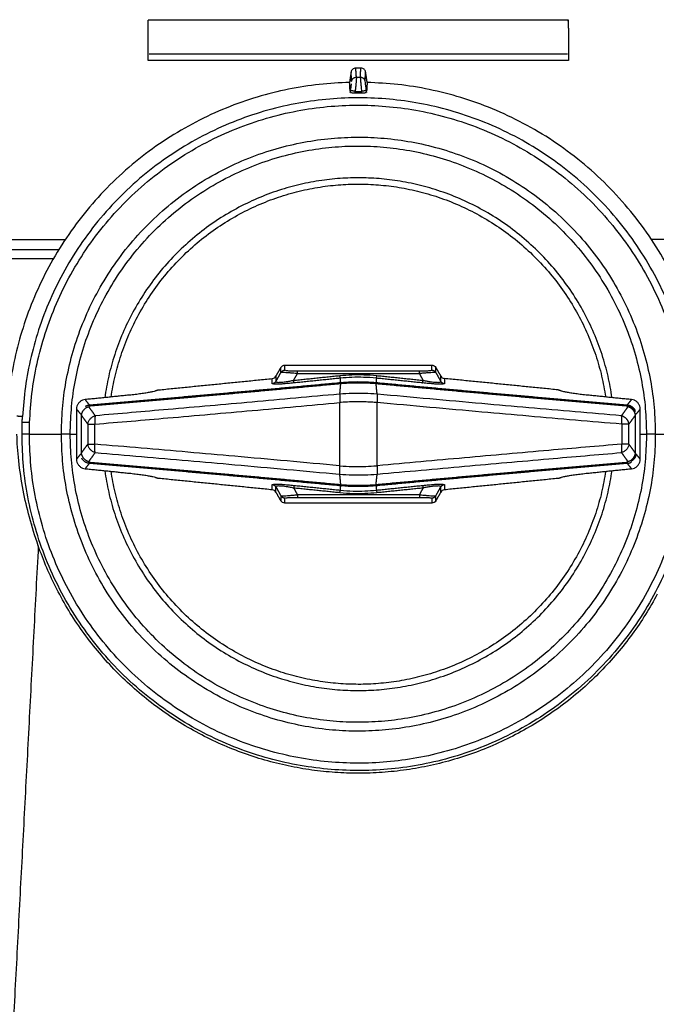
# Model space of a CAD drawing. Header units: millimetres. Extents: x 9946 to 11276, y -3292 to -1962.
# Tile 22 of 170: x 10199 to 10266, y -2199 to -2096. Entities that reach past the tile are written whole.
import ezdxf

# ---------------------------------------------------------------- set-up
doc = ezdxf.new("R2010")
doc.units = ezdxf.units.MM
doc.layers.add('ROXX NEO lite', color=7, linetype='Continuous', true_color=0x000000)

msp = doc.modelspace()

# ---------------------------------------------------------------- linework, layer by layer
at = {"layer": 'ROXX NEO lite', "color": 18, "lineweight": -3, "true_color": 0x000000}
for points, degree in [([(10212.11, -2095.83), (10234.19, -2095.83), (10256.27, -2095.83)], 2), ([(10212.11, -2100.12), (10212.11, -2097.99), (10212.11, -2095.87)], 2), ([(10256.2, -2095.9), (10256.24, -2095.86), (10256.27, -2095.83)], 2), ([(10256.27, -2095.83), (10256.28, -2097.97), (10256.28, -2100.12)], 2), ([(10256.2, -2099.44), (10234.19, -2099.44), (10212.19, -2099.44)], 2), ([(10256.28, -2100.12), (10234.19, -2100.12), (10212.11, -2100.12)], 2), ([(10233.43, -2101.33), (10233.35, -2101.88), (10233.27, -2102.42)], 2), ([(10233.92, -2100.91), (10233.78, -2100.91), (10233.58, -2101.01), (10233.45, -2101.19), (10233.43, -2101.33)], 3), ([(10233.49, -2102.3), (10233.46, -2101.82), (10233.43, -2101.33)], 2), ([(10233.99, -2101.87), (10233.96, -2101.39), (10233.92, -2100.91)], 2), ([(10234.46, -2100.91), (10234.19, -2100.91), (10233.92, -2100.91)], 2), ([(10234.4, -2101.87), (10234.43, -2101.39), (10234.46, -2100.91)], 2), ([(10234.96, -2101.33), (10234.94, -2101.19), (10234.81, -2101.01), (10234.61, -2100.91), (10234.46, -2100.91)], 3), ([(10234.89, -2102.3), (10234.93, -2101.82), (10234.96, -2101.33)], 2), ([(10235.12, -2102.42), (10235.04, -2101.88), (10234.96, -2101.33)], 2), ([(10233.99, -2101.87), (10233.99, -2101.89), (10233.99, -2101.99), (10233.97, -2102.19), (10233.94, -2102.57), (10233.91, -2102.91), (10233.88, -2103.21), (10233.86, -2103.36)], 3), ([(10233.99, -2101.87), (10234.19, -2101.87), (10234.4, -2101.87)], 2), ([(10234.4, -2101.87), (10234.4, -2101.89), (10234.4, -2101.99), (10234.43, -2102.34), (10234.47, -2102.81), (10234.51, -2103.18), (10234.53, -2103.36)], 3), ([(10233.34, -2103.49), (10233.35, -2103.39), (10233.37, -2103.29)], 2), ([(10233.84, -2103.54), (10233.77, -2103.54), (10233.64, -2103.54), (10233.48, -2103.53), (10233.4, -2103.51), (10233.38, -2103.51)], 3), ([(10233.84, -2103.54), (10233.85, -2103.45), (10233.86, -2103.36)], 2), ([(10233.86, -2103.36), (10234.19, -2103.36), (10234.53, -2103.36)], 2), ([(10234.53, -2103.36), (10234.54, -2103.45), (10234.55, -2103.54)], 2), ([(10235.01, -2103.51), (10234.99, -2103.51), (10234.91, -2103.53), (10234.75, -2103.54), (10234.62, -2103.54), (10234.55, -2103.54)], 3), ([(10235.02, -2103.29), (10235.03, -2103.39), (10235.05, -2103.49)], 2), ([(10170.99, -2118.95), (10187.18, -2118.95), (10203.37, -2118.95)], 2), ([(10297.39, -2118.95), (10281.22, -2118.95), (10265.05, -2118.95)], 2), ([(10202.75, -2120.01), (10186.87, -2120.01), (10170.99, -2120.01)], 2), ([(10170.99, -2120.95), (10186.56, -2120.95), (10202.13, -2120.95)], 2), ([(10225.53, -2133.31), (10225.79, -2132.86), (10226.05, -2132.4)], 2), ([(10226.05, -2132.4), (10226.1, -2132.32), (10226.22, -2132.2), (10226.39, -2132.15), (10226.48, -2132.15)], 3), ([(10226.05, -2132.92), (10226.05, -2132.66), (10226.05, -2132.4)], 2), ([(10226.48, -2132.67), (10226.48, -2132.41), (10226.48, -2132.15)], 2), ([(10226.48, -2132.15), (10234.19, -2132.15), (10241.91, -2132.15)], 2), ([(10241.91, -2132.67), (10241.91, -2132.41), (10241.91, -2132.15)], 2), ([(10241.91, -2132.15), (10242, -2132.15), (10242.17, -2132.2), (10242.29, -2132.32), (10242.34, -2132.4)], 3), ([(10242.34, -2132.92), (10242.34, -2132.66), (10242.34, -2132.4)], 2), ([(10242.34, -2132.4), (10242.6, -2132.86), (10242.86, -2133.31)], 2), ([(10213.19, -2134.75), (10219.17, -2134.15), (10225.14, -2133.56)], 2), ([(10225.14, -2133.56), (10225.31, -2133.54), (10225.44, -2133.46), (10225.53, -2133.31)], 3), ([(10225.14, -2134.11), (10225.14, -2133.83), (10225.14, -2133.56)], 2), ([(10225.53, -2133.86), (10225.79, -2133.39), (10226.05, -2132.92)], 2), ([(10225.53, -2133.31), (10225.53, -2133.59), (10225.53, -2133.86)], 2), ([(10227.78, -2133.04), (10227.61, -2133.02), (10227.3, -2132.99), (10226.92, -2132.96), (10226.55, -2132.94), (10226.28, -2132.92), (10226.17, -2132.91), (10226.13, -2132.91)], 3), ([(10227.39, -2133.75), (10227.59, -2133.39), (10227.78, -2133.04)], 2), ([(10227.39, -2133.75), (10229.82, -2133.49), (10232.25, -2133.24)], 2), ([(10232.3, -2133.52), (10229.87, -2133.77), (10227.44, -2134.02)], 2), ([(10227.78, -2132.76), (10234.19, -2132.76), (10240.61, -2132.76)], 2), ([(10227.78, -2133.04), (10234.19, -2133.04), (10240.61, -2133.04)], 2), ([(10232.34, -2133.97), (10232.32, -2133.75), (10232.3, -2133.52)], 2), ([(10236.09, -2133.52), (10236.07, -2133.75), (10236.05, -2133.97)], 2), ([(10240.95, -2134.02), (10238.52, -2133.77), (10236.09, -2133.52)], 2), ([(10236.14, -2133.24), (10238.57, -2133.49), (10241, -2133.75)], 2), ([(10242.26, -2132.91), (10242.21, -2132.91), (10242.1, -2132.92), (10241.81, -2132.94), (10241.45, -2132.96), (10241.07, -2133), (10240.76, -2133.02), (10240.61, -2133.04)], 3), ([(10240.61, -2133.04), (10240.8, -2133.39), (10241, -2133.75)], 2), ([(10242.34, -2132.92), (10242.6, -2133.39), (10242.86, -2133.86)], 2), ([(10242.86, -2133.86), (10242.86, -2133.59), (10242.86, -2133.31)], 2), ([(10242.86, -2133.31), (10242.95, -2133.46), (10243.07, -2133.54), (10243.24, -2133.56)], 3), ([(10243.24, -2133.56), (10243.25, -2133.83), (10243.25, -2134.11)], 2), ([(10255.19, -2134.75), (10249.22, -2134.15), (10243.24, -2133.56)], 2), ([(10227.44, -2134.02), (10227.32, -2134.03), (10227.1, -2134.06), (10226.79, -2134.08), (10226.51, -2134.11), (10226.26, -2134.13), (10226.03, -2134.14), (10225.83, -2134.15), (10225.66, -2134.16), (10225.51, -2134.16), (10225.38, -2134.16), (10225.31, -2134.15), (10225.28, -2134.15)], 3), ([(10232.25, -2135.14), (10232.3, -2134.61), (10232.35, -2134.08)], 2), ([(10232.35, -2134.08), (10232.36, -2134.02), (10232.37, -2133.98), (10232.38, -2133.97)], 3), ([(10232.35, -2134.08), (10232.76, -2134.04), (10233.58, -2133.99), (10234.81, -2133.99), (10235.63, -2134.04), (10236.04, -2134.08)], 3), ([(10236.04, -2134.08), (10236.03, -2134.02), (10236.02, -2133.98), (10236.01, -2133.97)], 3), ([(10236.17, -2135.2), (10236.11, -2134.64), (10236.06, -2134.08)], 2), ([(10243.11, -2134.15), (10243.08, -2134.15), (10243.01, -2134.16), (10242.88, -2134.16), (10242.73, -2134.16), (10242.55, -2134.15), (10242.35, -2134.14), (10242.13, -2134.13), (10241.88, -2134.11), (10241.6, -2134.08), (10241.29, -2134.06), (10241.07, -2134.03), (10240.95, -2134.02)], 3), ([(10209.93, -2135.32), (10207.7, -2135.55), (10205.46, -2135.77)], 2), ([(10212.82, -2134.88), (10212.76, -2134.9), (10212.59, -2134.95), (10212.22, -2135.02), (10211.75, -2135.1), (10211.2, -2135.18), (10210.58, -2135.26), (10210.15, -2135.3), (10209.93, -2135.32)], 3), ([(10213.19, -2134.75), (10213.01, -2134.82), (10212.82, -2134.88)], 2), ([(10232.24, -2135.2), (10232.24, -2135.24), (10232.23, -2135.34), (10232.23, -2135.56), (10232.24, -2135.81), (10232.26, -2135.99), (10232.26, -2136.08)], 3), ([(10236.15, -2135.2), (10235.72, -2135.16), (10234.85, -2135.12), (10233.54, -2135.12), (10232.67, -2135.16), (10232.24, -2135.2)], 3), ([(10236.18, -2136.09), (10236.19, -2136), (10236.2, -2135.82), (10236.21, -2135.56), (10236.21, -2135.34), (10236.21, -2135.24), (10236.2, -2135.2)], 3), ([(10255.57, -2134.88), (10255.38, -2134.82), (10255.19, -2134.75)], 2), ([(10258.46, -2135.32), (10258.24, -2135.3), (10257.81, -2135.26), (10257.19, -2135.18), (10256.64, -2135.1), (10256.16, -2135.02), (10255.8, -2134.95), (10255.63, -2134.9), (10255.57, -2134.88)], 3), ([(10262.93, -2135.77), (10260.69, -2135.55), (10258.46, -2135.32)], 2), ([(10205.46, -2135.77), (10205.36, -2135.78), (10205.17, -2135.83), (10204.92, -2135.98), (10204.72, -2136.2), (10204.59, -2136.47), (10204.56, -2136.66), (10204.56, -2136.77)], 3), ([(10205.46, -2135.77), (10205.68, -2136.05), (10205.91, -2136.33)], 2), ([(10206.53, -2137.47), (10206.19, -2136.99), (10205.85, -2136.52)], 2), ([(10232.21, -2136.09), (10232.21, -2139.41), (10232.21, -2142.73)], 2), ([(10236.14, -2136.05), (10236.14, -2136.06), (10236.14, -2136.07), (10236.14, -2136.08)], 3), ([(10236.18, -2142.73), (10236.18, -2139.41), (10236.18, -2136.09)], 2), ([(10262.54, -2136.52), (10262.2, -2136.99), (10261.86, -2137.47)], 2), ([(10262.48, -2136.33), (10262.7, -2136.05), (10262.93, -2135.77)], 2), ([(10263.83, -2136.77), (10263.83, -2136.66), (10263.8, -2136.47), (10263.67, -2136.2), (10263.47, -2135.98), (10263.22, -2135.83), (10263.03, -2135.78), (10262.93, -2135.77)], 3), ([(10198.88, -2137.56), (10198.57, -2137.54), (10198.27, -2137.52)], 2), ([(10204.56, -2136.77), (10204.56, -2139.41), (10204.56, -2142.05)], 2), ([(10204.56, -2136.77), (10204.79, -2137.04), (10205.01, -2137.32)], 2), ([(10205.06, -2137.4), (10205.06, -2139.41), (10205.06, -2141.41)], 2), ([(10205.06, -2137.4), (10205.4, -2137.88), (10205.74, -2138.35)], 2), ([(10205.74, -2138.35), (10205.75, -2138.26), (10205.81, -2138.06), (10205.98, -2137.79), (10206.23, -2137.58), (10206.43, -2137.5), (10206.53, -2137.47)], 3), ([(10262.65, -2138.35), (10262.99, -2137.88), (10263.33, -2137.4)], 2), ([(10263.33, -2141.41), (10263.33, -2139.41), (10263.33, -2137.4)], 2), ([(10263.83, -2136.77), (10263.6, -2137.04), (10263.38, -2137.32)], 2), ([(10263.83, -2142.05), (10263.83, -2139.41), (10263.83, -2136.77)], 2), ([(10205.74, -2138.35), (10205.74, -2139.41), (10205.74, -2140.46)], 2), ([(10206.49, -2140.46), (10206.49, -2139.41), (10206.49, -2138.35)], 2), ([(10261.9, -2138.35), (10261.9, -2139.41), (10261.9, -2140.46)], 2), ([(10262.65, -2140.46), (10262.65, -2139.41), (10262.65, -2138.35)], 2), ([(10200.54, -2151.16), (10200.18, -2150.13), (10199.56, -2148.08), (10198.93, -2145.39), (10198.43, -2142.12), (10198.32, -2140.29), (10198.29, -2139.41)], 3), ([(10199.6, -2139.41), (10201.29, -2139.41), (10202.97, -2139.41)], 2), ([(10203.9, -2139.41), (10204.23, -2139.41), (10204.56, -2139.41)], 2), ([(10263.85, -2139.41), (10264.17, -2139.41), (10264.49, -2139.41)], 2), ([(10265.42, -2139.41), (10267.1, -2139.41), (10268.79, -2139.41)], 2), ([(10205.06, -2141.41), (10205.4, -2140.93), (10205.74, -2140.46)], 2), ([(10206.53, -2141.34), (10206.43, -2141.31), (10206.23, -2141.23), (10205.98, -2141.02), (10205.81, -2140.75), (10205.75, -2140.56), (10205.74, -2140.46)], 3), ([(10262.65, -2140.46), (10262.64, -2140.56), (10262.58, -2140.75), (10262.41, -2141.02), (10262.16, -2141.23), (10261.96, -2141.31), (10261.86, -2141.34)], 3), ([(10263.33, -2141.41), (10262.99, -2140.93), (10262.65, -2140.46)], 2), ([(10204.56, -2142.05), (10204.79, -2141.77), (10205.01, -2141.49)], 2), ([(10205.85, -2142.29), (10206.19, -2141.82), (10206.53, -2141.34)], 2), ([(10261.86, -2141.34), (10262.2, -2141.82), (10262.54, -2142.29)], 2), ([(10263.38, -2141.49), (10263.6, -2141.77), (10263.83, -2142.05)], 2), ([(10204.56, -2142.05), (10204.56, -2142.15), (10204.59, -2142.34), (10204.72, -2142.61), (10204.92, -2142.83), (10205.17, -2142.98), (10205.36, -2143.03), (10205.46, -2143.04)], 3), ([(10205.91, -2142.48), (10205.68, -2142.76), (10205.46, -2143.04)], 2), ([(10232.24, -2143.62), (10232.24, -2143.57), (10232.23, -2143.47), (10232.23, -2143.26), (10232.24, -2143), (10232.26, -2142.82), (10232.26, -2142.73)], 3), ([(10236.2, -2143.61), (10236.21, -2143.57), (10236.21, -2143.47), (10236.21, -2143.25), (10236.2, -2142.99), (10236.19, -2142.81), (10236.18, -2142.73)], 3), ([(10262.93, -2143.04), (10262.7, -2142.76), (10262.48, -2142.48)], 2), ([(10262.93, -2143.04), (10263.03, -2143.03), (10263.22, -2142.98), (10263.47, -2142.83), (10263.67, -2142.61), (10263.8, -2142.34), (10263.83, -2142.15), (10263.83, -2142.05)], 3), ([(10205.46, -2143.04), (10207.7, -2143.26), (10209.93, -2143.49)], 2), ([(10209.93, -2143.49), (10210.15, -2143.51), (10210.58, -2143.56), (10211.2, -2143.63), (10211.75, -2143.71), (10212.22, -2143.79), (10212.59, -2143.86), (10212.76, -2143.91), (10212.82, -2143.93)], 3), ([(10212.82, -2142.97), (10212.82, -2143.03), (10212.82, -2143.08)], 2), ([(10212.82, -2143.93), (10213.01, -2143.99), (10213.19, -2144.06)], 2), ([(10232.35, -2144.73), (10232.3, -2144.17), (10232.24, -2143.62)], 2), ([(10232.24, -2143.62), (10232.67, -2143.65), (10233.54, -2143.7), (10234.85, -2143.7), (10235.72, -2143.65), (10236.15, -2143.62)], 3), ([(10236.05, -2144.73), (10236.11, -2144.17), (10236.17, -2143.61)], 2), ([(10255.19, -2144.06), (10255.38, -2143.99), (10255.57, -2143.93)], 2), ([(10255.57, -2143.93), (10255.63, -2143.91), (10255.8, -2143.86), (10256.16, -2143.79), (10256.64, -2143.71), (10257.19, -2143.63), (10257.81, -2143.56), (10258.24, -2143.51), (10258.46, -2143.49)], 3), ([(10258.46, -2143.49), (10260.69, -2143.26), (10262.93, -2143.04)], 2), ([(10225.14, -2145.26), (10219.17, -2144.66), (10213.19, -2144.06)], 2), ([(10225.14, -2145.26), (10225.14, -2144.98), (10225.14, -2144.7)], 2), ([(10225.28, -2144.66), (10225.31, -2144.66), (10225.38, -2144.66), (10225.51, -2144.65), (10225.66, -2144.66), (10225.84, -2144.66), (10226.03, -2144.67), (10226.26, -2144.69), (10226.51, -2144.7), (10226.79, -2144.73), (10227.1, -2144.76), (10227.32, -2144.78), (10227.44, -2144.79)], 3), ([(10225.53, -2144.95), (10225.79, -2145.42), (10226.05, -2145.89)], 2), ([(10225.53, -2145.5), (10225.53, -2145.23), (10225.53, -2144.95)], 2), ([(10227.44, -2144.79), (10229.87, -2145.04), (10232.3, -2145.29)], 2), ([(10232.3, -2145.29), (10232.32, -2145.08), (10232.34, -2144.87)], 2), ([(10236.04, -2144.73), (10235.63, -2144.77), (10234.81, -2144.82), (10233.58, -2144.82), (10232.76, -2144.77), (10232.35, -2144.73)], 3), ([(10236.05, -2144.84), (10236.07, -2145.07), (10236.09, -2145.29)], 2), ([(10236.09, -2145.29), (10238.52, -2145.04), (10240.95, -2144.79)], 2), ([(10240.95, -2144.79), (10241.07, -2144.78), (10241.29, -2144.76), (10241.6, -2144.73), (10241.88, -2144.7), (10242.13, -2144.69), (10242.36, -2144.67), (10242.55, -2144.66), (10242.73, -2144.66), (10242.88, -2144.65), (10243.01, -2144.66), (10243.08, -2144.66), (10243.11, -2144.66)], 3), ([(10242.34, -2145.89), (10242.6, -2145.42), (10242.86, -2144.95)], 2), ([(10242.86, -2145.5), (10242.86, -2145.23), (10242.86, -2144.95)], 2), ([(10255.19, -2144.06), (10249.22, -2144.66), (10243.24, -2145.26)], 2), ([(10243.25, -2144.7), (10243.25, -2144.98), (10243.24, -2145.26)], 2), ([(10225.53, -2145.5), (10225.44, -2145.35), (10225.31, -2145.27), (10225.14, -2145.26)], 3), ([(10226.05, -2146.41), (10225.79, -2145.96), (10225.53, -2145.5)], 2), ([(10226.05, -2145.89), (10226.05, -2146.15), (10226.05, -2146.41)], 2), ([(10226.13, -2145.9), (10226.17, -2145.9), (10226.29, -2145.89), (10226.57, -2145.88), (10226.93, -2145.85), (10227.32, -2145.81), (10227.63, -2145.79), (10227.78, -2145.77)], 3), ([(10232.25, -2145.57), (10229.82, -2145.32), (10227.39, -2145.07)], 2), ([(10227.39, -2145.07), (10227.59, -2145.42), (10227.78, -2145.77)], 2), ([(10240.61, -2145.77), (10234.19, -2145.77), (10227.78, -2145.77)], 2), ([(10227.78, -2146.05), (10234.19, -2146.05), (10240.61, -2146.05)], 2), ([(10241, -2145.07), (10238.57, -2145.32), (10236.14, -2145.57)], 2), ([(10241, -2145.07), (10240.8, -2145.42), (10240.61, -2145.77)], 2), ([(10240.61, -2145.77), (10240.77, -2145.79), (10241.09, -2145.82), (10241.47, -2145.85), (10241.83, -2145.88), (10242.11, -2145.89), (10242.22, -2145.9), (10242.26, -2145.9)], 3), ([(10242.86, -2145.5), (10242.6, -2145.96), (10242.34, -2146.41)], 2), ([(10242.34, -2146.41), (10242.34, -2146.15), (10242.34, -2145.89)], 2), ([(10243.24, -2145.26), (10243.07, -2145.27), (10242.95, -2145.35), (10242.86, -2145.5)], 3), ([(10226.48, -2146.66), (10226.39, -2146.66), (10226.22, -2146.61), (10226.1, -2146.49), (10226.05, -2146.41)], 3), ([(10226.48, -2146.66), (10226.48, -2146.4), (10226.48, -2146.14)], 2), ([(10241.91, -2146.66), (10234.19, -2146.66), (10226.48, -2146.66)], 2), ([(10241.91, -2146.14), (10241.91, -2146.4), (10241.91, -2146.66)], 2), ([(10242.34, -2146.41), (10242.29, -2146.49), (10242.17, -2146.61), (10242, -2146.66), (10241.91, -2146.66)], 3), ([(10199.86, -2149), (10199.87, -2148.91), (10199.87, -2148.82)], 2), ([(10200.54, -2151.16), (10196.76, -2223.21), (10192.99, -2295.26)], 2)]:
    msp.add_open_spline(points, degree=degree, dxfattribs=at)
for points, weights in [([(10233.27, -2102.42), (10199.04, -2103.27), (10197.25, -2137.47)], [1, 0.733931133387, 1]), ([(10233.49, -2102.3), (10233.56, -2101.87), (10233.99, -2101.87)], [1, 0.758234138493, 1]), ([(10234.4, -2101.87), (10234.83, -2101.87), (10234.89, -2102.3)], [1, 0.758234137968, 1]), ([(10271.18, -2138.48), (10270.3, -2103.3), (10235.12, -2102.42)], [1, 0.724580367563, 1]), ([(10233.86, -2103.36), (10233.38, -2103.29), (10233.37, -2103.29)], [1, 0.716296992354, 1]), ([(10234.55, -2103.54), (10234.19, -2103.53), (10233.84, -2103.54)], [1, 0.999950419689, 1]), ([(10235.02, -2103.29), (10235.01, -2103.29), (10234.53, -2103.36)], [1, 0.716296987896, 1]), ([(10226.05, -2132.92), (10226.19, -2132.67), (10226.48, -2132.67)], [1, 0.866025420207, 1]), ([(10227.78, -2133.04), (10227.78, -2132.78), (10227.78, -2132.76)], [1, 0.866025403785, 1]), ([(10232.3, -2133.52), (10232.28, -2133.5), (10232.25, -2133.24)], [1, 0.865399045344, 1]), ([(10236.09, -2133.52), (10236.11, -2133.5), (10236.14, -2133.24)], [1, 0.865399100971, 1]), ([(10240.61, -2133.04), (10240.61, -2132.78), (10240.61, -2132.76)], [1, 0.866025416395, 1]), ([(10241.91, -2132.67), (10242.19, -2132.67), (10242.34, -2132.92)], [1, 0.866025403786, 1]), ([(10205.84, -2136.44), (10218.97, -2135.32), (10232.31, -2134.08)], [1, 0.998548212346, 1]), ([(10205.91, -2136.33), (10219.02, -2135.21), (10232.34, -2133.97)], [1, 0.998555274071, 1]), ([(10225.53, -2133.86), (10225.4, -2134.08), (10225.14, -2134.11)], [1, 0.88980152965, 1]), ([(10227.44, -2134.02), (10227.42, -2134), (10227.39, -2133.75)], [1, 0.865398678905, 1]), ([(10231.47, -2134.06), (10231.37, -2134.11), (10231.27, -2134.17)], [0.874965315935, 0.872329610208, 0.870018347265]), ([(10236.05, -2133.97), (10249.37, -2135.21), (10262.48, -2136.33)], [1, 0.998555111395, 1]), ([(10236.08, -2134.08), (10249.42, -2135.32), (10262.55, -2136.44)], [1, 0.998562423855, 1]), ([(10237.15, -2134.18), (10237.03, -2134.12), (10236.91, -2134.05)], [0.869442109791, 0.872138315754, 0.875292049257]), ([(10240.95, -2134.02), (10240.97, -2134), (10241, -2133.75)], [1, 0.865398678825, 1]), ([(10243.25, -2134.11), (10242.99, -2134.08), (10242.86, -2133.86)], [1, 0.889801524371, 1]), ([(10205.65, -2136.6), (10205.13, -2136.86), (10205.06, -2137.4)], [0.94229905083, 0.837930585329, 1]), ([(10205.49, -2136.47), (10205.68, -2136.35), (10205.91, -2136.33)], [0.889449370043, 0.919642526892, 1]), ([(10205.64, -2136.58), (10205.74, -2136.54), (10205.85, -2136.52)], [0.93660772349, 0.961987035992, 1]), ([(10205.91, -2136.33), (10205.87, -2136.35), (10205.84, -2136.44)], [1, 0.980887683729, 1]), ([(10207.43, -2136.2), (10207.43, -2136.25), (10207.42, -2136.3)], [0.95572475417, 0.95636947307, 0.957018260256]), ([(10208.08, -2136.25), (10208.09, -2136.19), (10208.1, -2136.14)], [0.955342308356, 0.954647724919, 0.953957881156]), ([(10260.29, -2136.14), (10260.3, -2136.19), (10260.3, -2136.25)], [0.953933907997, 0.954644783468, 0.955360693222]), ([(10260.97, -2136.31), (10260.96, -2136.25), (10260.96, -2136.2)], [0.957037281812, 0.956378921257, 0.955724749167]), ([(10262.48, -2136.33), (10263.02, -2136.39), (10263.27, -2136.87)], [1, 0.826527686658, 0.886835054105]), ([(10262.55, -2136.44), (10262.52, -2136.35), (10262.48, -2136.33)], [1, 0.980517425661, 1]), ([(10263.33, -2137.4), (10263.24, -2136.72), (10262.54, -2136.52)], [1, 0.802832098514, 1]), ([(10262.55, -2136.44), (10263.11, -2136.54), (10263.32, -2137.03)], [1, 0.828703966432, 0.914239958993]), ([(10198.85, -2138.17), (10198.86, -2137.86), (10198.88, -2137.56)], [1, 0.999962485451, 1]), ([(10206.53, -2137.47), (10206.44, -2137.75), (10206.49, -2138.35)], [1, 0.854997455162, 1]), ([(10262.65, -2138.35), (10262.57, -2137.67), (10261.86, -2137.47)], [1, 0.802280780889, 1]), ([(10261.9, -2138.35), (10261.95, -2137.75), (10261.86, -2137.47)], [1, 0.854954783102, 1]), ([(10198.83, -2139.41), (10198.83, -2138.79), (10198.85, -2138.17)], [1, 0.999846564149, 1]), ([(10199.63, -2138.19), (10198.94, -2138.17), (10198.85, -2138.17)], [1, 0.816478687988, 1]), ([(10199.6, -2139.41), (10199.6, -2138.8), (10199.63, -2138.19)], [1, 0.999846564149, 1]), ([(10205.74, -2138.35), (10205.91, -2138.35), (10206.49, -2138.35)], [1, 0.860967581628, 1]), ([(10262.65, -2138.35), (10262.48, -2138.35), (10261.9, -2138.35)], [1, 0.860974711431, 1]), ([(10199.6, -2139.41), (10198.91, -2139.41), (10198.83, -2139.41)], [1, 0.816478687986, 1]), ([(10198.83, -2140.02), (10198.83, -2139.71), (10198.83, -2139.41)], [1, 0.999962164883, 1]), ([(10199.61, -2140.01), (10199.6, -2139.71), (10199.6, -2139.41)], [1, 0.999962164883, 1]), ([(10202.97, -2139.41), (10202.97, -2139.12), (10202.97, -2138.84)], [1, 0.999959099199, 1]), ([(10203.9, -2139.41), (10203.44, -2139.41), (10202.97, -2139.41)], [1, 0.972373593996, 1]), ([(10203.9, -2139.41), (10203.9, -2139.13), (10203.91, -2138.86)], [1, 0.999959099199, 1]), ([(10264.49, -2139.41), (10264.49, -2139.68), (10264.48, -2139.95)], [1, 0.999959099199, 1]), ([(10265.42, -2139.41), (10264.95, -2139.41), (10264.49, -2139.41)], [1, 0.972373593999, 1]), ([(10265.42, -2139.41), (10265.42, -2139.69), (10265.42, -2139.97)], [1, 0.999959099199, 1]), ([(10205.74, -2140.46), (10205.91, -2140.46), (10206.49, -2140.46)], [1, 0.86096886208, 1]), ([(10206.53, -2141.34), (10206.44, -2141.06), (10206.49, -2140.46)], [1, 0.854949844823, 1]), ([(10261.86, -2141.34), (10261.95, -2141.06), (10261.9, -2140.46)], [1, 0.854996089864, 1]), ([(10262.65, -2140.46), (10262.48, -2140.46), (10261.9, -2140.46)], [1, 0.860968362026, 1]), ([(10205.06, -2141.41), (10205.15, -2142.09), (10205.85, -2142.29)], [1, 0.802832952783, 1]), ([(10262.83, -2142.16), (10263.27, -2141.89), (10263.33, -2141.41)], [0.924265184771, 0.853954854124, 1]), ([(10263.38, -2141.49), (10263.36, -2141.99), (10262.88, -2142.26)], [0.997968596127, 0.833219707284, 0.910099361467]), ([(10205.91, -2142.48), (10205.37, -2142.43), (10205.12, -2141.94)], [1, 0.826527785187, 0.886835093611]), ([(10232.31, -2144.73), (10218.97, -2143.49), (10205.84, -2142.37)], [1, 0.998555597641, 1]), ([(10232.34, -2144.84), (10219.02, -2143.6), (10205.91, -2142.48)], [1, 0.998555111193, 1]), ([(10262.48, -2142.48), (10249.37, -2143.6), (10236.05, -2144.84)], [1, 0.998555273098, 1]), ([(10262.55, -2142.37), (10249.42, -2143.49), (10236.08, -2144.73)], [1, 0.998548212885, 1]), ([(10262.48, -2142.48), (10262.7, -2142.46), (10262.9, -2142.34)], [1, 0.919642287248, 0.889449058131]), ([(10262.48, -2142.48), (10262.52, -2142.46), (10262.55, -2142.37)], [1, 0.980888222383, 1]), ([(10262.85, -2142.19), (10262.7, -2142.26), (10262.54, -2142.29)], [0.915064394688, 0.943652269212, 1]), ([(10225.14, -2144.7), (10225.4, -2144.73), (10225.53, -2144.95)], [1, 0.88980152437, 1]), ([(10227.44, -2144.79), (10227.42, -2144.81), (10227.39, -2145.07)], [1, 0.865398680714, 1]), ([(10231.24, -2144.63), (10231.36, -2144.7), (10231.48, -2144.76)], [0.869440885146, 0.872137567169, 0.875291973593]), ([(10236.08, -2144.73), (10236.07, -2144.82), (10236.05, -2144.84)], [1, 0.980520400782, 1]), ([(10236.92, -2144.75), (10237.04, -2144.69), (10237.15, -2144.63)], [0.874965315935, 0.871940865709, 0.869343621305]), ([(10240.95, -2144.79), (10240.97, -2144.81), (10241, -2145.07)], [1, 0.865398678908, 1]), ([(10242.86, -2144.95), (10242.99, -2144.73), (10243.25, -2144.7)], [1, 0.88980152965, 1]), ([(10226.48, -2146.14), (10226.19, -2146.14), (10226.05, -2145.89)], [1, 0.866025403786, 1]), ([(10227.78, -2145.77), (10227.78, -2146.03), (10227.78, -2146.05)], [1, 0.866025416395, 1]), ([(10232.25, -2145.57), (10232.28, -2145.31), (10232.3, -2145.29)], [1, 0.865399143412, 1]), ([(10236.09, -2145.29), (10236.11, -2145.31), (10236.14, -2145.57)], [1, 0.865399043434, 1]), ([(10240.61, -2145.77), (10240.61, -2146.03), (10240.61, -2146.05)], [1, 0.866025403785, 1]), ([(10242.34, -2145.89), (10242.19, -2146.14), (10241.91, -2146.14)], [1, 0.866025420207, 1])]:
    msp.add_rational_spline(points, weights, degree=2, dxfattribs=at)
for points, knots in [([(10233.33, -2103.29), (10233.32, -2103.24), (10233.31, -2103.07), (10233.29, -2102.77), (10233.28, -2102.54), (10233.27, -2102.42)], [1.59692, 1.59692, 1.59692, 1.59692, 2.926212, 5.852425, 8.778637, 8.778637, 8.778637, 8.778637]), ([(10233.37, -2103.29), (10233.38, -2103.22), (10233.4, -2103.1), (10233.42, -2102.93), (10233.44, -2102.78), (10233.46, -2102.66), (10233.47, -2102.6), (10233.47, -2102.57)], [0, 0, 0, 0, 0.1995596, 0.3800174, 0.5419368, 0.6859952, 0.815038, 0.815038, 0.815038, 0.815038]), ([(10234.9, -2102.37), (10234.9, -2102.41), (10234.91, -2102.51), (10234.94, -2102.72), (10234.98, -2102.99), (10235, -2103.19), (10235.02, -2103.29)], [0.295954, 0.295954, 0.295954, 0.295954, 0.582958, 0.863218, 1.152222, 1.468765, 1.468765, 1.468765, 1.468765]), ([(10235.12, -2102.42), (10235.11, -2102.54), (10235.1, -2102.77), (10235.08, -2103.07), (10235.07, -2103.24), (10235.06, -2103.29)], [0, 0, 0, 0, 2.926212, 5.852425, 7.181719, 7.181719, 7.181719, 7.181719]), ([(10226.52, -2132.69), (10226.54, -2132.7), (10226.59, -2132.71), (10226.74, -2132.73), (10226.94, -2132.74), (10227.18, -2132.75), (10227.47, -2132.76), (10227.67, -2132.76), (10227.78, -2132.76)], [-1.758788, -1.758788, -1.758788, -1.758788, -1.466101, -1.181483, -0.896964, -0.615974, -0.326191, 0, 0, 0, 0]), ([(10232.25, -2133.24), (10232.66, -2133.2), (10233.5, -2133.14), (10234.8, -2133.14), (10235.68, -2133.19), (10236.14, -2133.24)], [-3.907342, -3.907342, -3.907342, -3.907342, -2.649735, -1.393226, 0, 0, 0, 0]), ([(10236.09, -2133.52), (10235.64, -2133.47), (10234.79, -2133.42), (10233.52, -2133.42), (10232.7, -2133.48), (10232.3, -2133.52)], [0, 0, 0, 0, 1.357769, 2.582299, 3.807907, 3.807907, 3.807907, 3.807907]), ([(10240.61, -2132.76), (10240.71, -2132.76), (10240.9, -2132.76), (10241.18, -2132.75), (10241.42, -2132.74), (10241.62, -2132.73), (10241.78, -2132.71), (10241.84, -2132.7), (10241.87, -2132.69)], [-2.073503, -2.073503, -2.073503, -2.073503, -1.769717, -1.487656, -1.214172, -0.942296, -0.654569, -0.340938, -0.340938, -0.340938, -0.340938]), ([(10225.54, -2133.91), (10225.56, -2133.93), (10225.62, -2133.95), (10225.77, -2133.96), (10225.99, -2133.95), (10226.24, -2133.93), (10226.51, -2133.9), (10226.76, -2133.86), (10226.99, -2133.82), (10227.2, -2133.78), (10227.33, -2133.76), (10227.39, -2133.75)], [0.384793, 0.384793, 0.384793, 0.384793, 0.733225, 1.064828, 1.396609, 1.718737, 2.008787, 2.267184, 2.497738, 2.703313, 2.888809, 2.888809, 2.888809, 2.888809]), ([(10232.38, -2133.97), (10232.73, -2133.94), (10233.4, -2133.89), (10234.36, -2133.88), (10235.22, -2133.91), (10235.76, -2133.95), (10236.01, -2133.97)], [0, 0, 0, 0, 1.057659, 2.015907, 2.877506, 3.643696, 3.643696, 3.643696, 3.643696]), ([(10241, -2133.75), (10241.14, -2133.77), (10241.41, -2133.82), (10241.78, -2133.89), (10242.1, -2133.93), (10242.37, -2133.95), (10242.59, -2133.96), (10242.76, -2133.95), (10242.82, -2133.93), (10242.84, -2133.92)], [0, 0, 0, 0, 0.422039, 0.798963, 1.140719, 1.461432, 1.778098, 2.115112, 2.486031, 2.486031, 2.486031, 2.486031]), ([(10232.18, -2135.2), (10229.13, -2135.48), (10223.11, -2136.03), (10214.56, -2136.78), (10209.07, -2137.25), (10206.53, -2137.47)], [0, 0, 0, 0, 9.255785, 18.244636, 26.065349, 26.065349, 26.065349, 26.065349]), ([(10261.86, -2137.47), (10260.24, -2137.33), (10255.37, -2136.92), (10246.83, -2136.17), (10239.88, -2135.54), (10236.2, -2135.2)], [-26.065916, -26.065916, -26.065916, -26.065916, -21.089946, -11.115447, 0, 0, 0, 0]), ([(10206.49, -2138.35), (10209.04, -2138.14), (10214.54, -2137.67), (10223.12, -2136.91), (10229.15, -2136.37), (10232.21, -2136.09)], [-26.12839, -26.12839, -26.12839, -26.12839, -18.288762, -9.278171, 0, 0, 0, 0]), ([(10236.13, -2136.08), (10235.94, -2136.07), (10235.51, -2136.04), (10234.82, -2136.01), (10234.05, -2136), (10233.23, -2136.02), (10232.64, -2136.05), (10232.3, -2136.08), (10232.26, -2136.08)], [0, 0, 0, 0, 0.55957, 1.31007, 2.068779, 2.870112, 3.751623, 3.872427, 3.872427, 3.872427, 3.872427]), ([(10261.9, -2138.35), (10260.27, -2138.22), (10255.39, -2137.8), (10246.83, -2137.05), (10239.86, -2136.42), (10236.18, -2136.09)], [0, 0, 0, 0, 4.988006, 14.98663, 26.128961, 26.128961, 26.128961, 26.128961]), ([(10232.21, -2142.73), (10228.53, -2142.39), (10221.56, -2141.76), (10213, -2141.01), (10208.12, -2140.6), (10206.49, -2140.46)], [-26.128962, -26.128962, -26.128962, -26.128962, -14.987511, -4.98977, 0, 0, 0, 0]), ([(10261.9, -2140.46), (10259.35, -2140.67), (10253.85, -2141.14), (10245.27, -2141.9), (10239.24, -2142.45), (10236.18, -2142.73)], [-26.128391, -26.128391, -26.128391, -26.128391, -18.294229, -9.28101, 0, 0, 0, 0]), ([(10206.53, -2141.34), (10208.15, -2141.48), (10213.02, -2141.9), (10221.56, -2142.64), (10228.51, -2143.27), (10232.18, -2143.61)], [-26.065916, -26.065916, -26.065916, -26.065916, -21.088186, -11.114568, 0, 0, 0, 0]), ([(10236.2, -2143.61), (10239.26, -2143.33), (10245.28, -2142.78), (10253.83, -2142.03), (10259.32, -2141.56), (10261.86, -2141.34)], [0, 0, 0, 0, 9.258618, 18.250091, 26.06535, 26.06535, 26.06535, 26.06535]), ([(10232.28, -2142.73), (10232.71, -2142.77), (10233.6, -2142.81), (10234.89, -2142.81), (10235.74, -2142.76), (10236.13, -2142.73)], [0.021278, 0.021278, 0.021278, 0.021278, 1.30828, 2.711373, 3.874046, 3.874046, 3.874046, 3.874046]), ([(10227.39, -2145.07), (10227.25, -2145.04), (10226.98, -2144.99), (10226.6, -2144.93), (10226.28, -2144.88), (10226.02, -2144.86), (10225.8, -2144.85), (10225.63, -2144.86), (10225.57, -2144.88), (10225.55, -2144.9)], [0, 0, 0, 0, 0.422039, 0.798963, 1.140719, 1.461432, 1.778098, 2.115112, 2.486031, 2.486031, 2.486031, 2.486031]), ([(10236.01, -2144.84), (10235.66, -2144.87), (10234.99, -2144.92), (10234.03, -2144.93), (10233.17, -2144.9), (10232.63, -2144.86), (10232.38, -2144.84)], [0, 0, 0, 0, 1.057672, 2.015925, 2.87752, 3.643696, 3.643696, 3.643696, 3.643696]), ([(10242.84, -2144.9), (10242.83, -2144.89), (10242.77, -2144.87), (10242.61, -2144.85), (10242.4, -2144.86), (10242.15, -2144.88), (10241.88, -2144.91), (10241.63, -2144.95), (10241.4, -2144.99), (10241.19, -2145.03), (10241.06, -2145.05), (10241, -2145.07)], [0.384793, 0.384793, 0.384793, 0.384793, 0.733225, 1.064828, 1.396609, 1.718737, 2.008787, 2.267184, 2.497738, 2.703313, 2.888809, 2.888809, 2.888809, 2.888809]), ([(10226.52, -2146.12), (10226.54, -2146.11), (10226.61, -2146.1), (10226.77, -2146.08), (10226.97, -2146.07), (10227.21, -2146.06), (10227.48, -2146.05), (10227.68, -2146.05), (10227.78, -2146.05)], [0.340938, 0.340938, 0.340938, 0.340938, 0.654569, 0.942296, 1.214172, 1.487656, 1.769717, 2.073503, 2.073503, 2.073503, 2.073503]), ([(10236.14, -2145.57), (10235.73, -2145.61), (10234.89, -2145.67), (10233.59, -2145.68), (10232.71, -2145.62), (10232.25, -2145.57)], [-3.907344, -3.907344, -3.907344, -3.907344, -2.649738, -1.393228, 0, 0, 0, 0]), ([(10232.3, -2145.29), (10232.75, -2145.34), (10233.6, -2145.4), (10234.87, -2145.39), (10235.69, -2145.33), (10236.09, -2145.29)], [0, 0, 0, 0, 1.357769, 2.582299, 3.807907, 3.807907, 3.807907, 3.807907]), ([(10240.61, -2146.05), (10240.72, -2146.05), (10240.92, -2146.05), (10241.21, -2146.06), (10241.45, -2146.07), (10241.65, -2146.08), (10241.79, -2146.1), (10241.85, -2146.11), (10241.87, -2146.12)], [0, 0, 0, 0, 0.326191, 0.615974, 0.896964, 1.181483, 1.466101, 1.758788, 1.758788, 1.758788, 1.758788])]:
    msp.add_open_spline(points, degree=3, knots=knots, dxfattribs=at)
for points, weights, knots in [([(10269.56, -2139.41), (10269.56, -2104.95), (10235.12, -2104.05), (10200.68, -2103.15), (10198.88, -2137.56)], [1, 0.716301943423, 1, 0.716301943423, 1], [-109.257502, -109.257502, -109.257502, -54.628751, -54.628751, 0, 0, 0]), ([(10199.63, -2138.19), (10200.82, -2104.23), (10234.8, -2104.82), (10268.79, -2105.42), (10268.79, -2139.41)], [1, 0.713273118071, 1, 0.713273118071, 1], [-107.457471, -107.457471, -107.457471, -53.728735, -53.728735, 0, 0, 0]), ([(10202.97, -2138.84), (10203.53, -2107.9), (10234.48, -2108.18), (10265.42, -2108.46), (10265.42, -2139.41)], [1, 0.710297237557, 1, 0.710297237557, 1], [-97.537756, -97.537756, -97.537756, -48.768878, -48.768878, 0, 0, 0]), ([(10203.91, -2138.86), (10204.45, -2108.84), (10234.47, -2109.11), (10264.49, -2109.39), (10264.49, -2139.41)], [1, 0.710297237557, 1, 0.710297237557, 1], [0, 0, 0, 47.310875, 47.310875, 94.62175, 94.62175, 94.62175]), ([(10260.87, -2135.57), (10257.55, -2112.45), (10234.19, -2112.45), (10210.84, -2112.45), (10207.52, -2135.57)], [0.948054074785, 0.735912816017, 1, 0.735912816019, 0.948054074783], [4.163867, 4.163867, 4.163867, 42.337249, 42.337249, 80.510631, 80.510631, 80.510631]), ([(10208.19, -2135.5), (10211.55, -2113.11), (10234.19, -2113.11), (10256.84, -2113.11), (10260.2, -2135.5)], [0.946126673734, 0.737118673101, 1, 0.737118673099, 0.946126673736], [-78.390776, -78.390776, -78.390776, -41.311943, -41.311943, -4.233111, -4.233111, -4.233111]), ([(10269.56, -2139.41), (10269.56, -2174.47), (10234.5, -2174.77), (10199.44, -2175.08), (10198.83, -2140.02)], [1, 0.710175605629, 1, 0.710175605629, 1], [0, 0, 0, 55.247007, 55.247007, 110.494014, 110.494014, 110.494014]), ([(10268.79, -2139.41), (10268.79, -2173.7), (10234.5, -2174), (10200.21, -2174.29), (10199.61, -2140.01)], [1, 0.710175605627, 1, 0.710175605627, 1], [-108.067584, -108.067584, -108.067584, -54.033792, -54.033792, 0, 0, 0]), ([(10265.42, -2139.97), (10264.86, -2170.91), (10233.91, -2170.63), (10202.97, -2170.35), (10202.97, -2139.41)], [1, 0.710297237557, 1, 0.710297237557, 1], [-97.537756, -97.537756, -97.537756, -48.768878, -48.768878, 0, 0, 0]), ([(10264.48, -2139.95), (10263.94, -2169.97), (10233.92, -2169.7), (10203.9, -2169.43), (10203.9, -2139.41)], [1, 0.710297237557, 1, 0.710297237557, 1], [-94.62175, -94.62175, -94.62175, -47.310875, -47.310875, 0, 0, 0]), ([(10207.52, -2143.25), (10210.84, -2166.36), (10234.19, -2166.36), (10257.55, -2166.36), (10260.87, -2143.25)], [0.948054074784, 0.735912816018, 1, 0.735912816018, 0.948054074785], [4.163867, 4.163867, 4.163867, 42.337249, 42.337249, 80.510631, 80.510631, 80.510631]), ([(10260.2, -2143.31), (10256.84, -2165.71), (10234.19, -2165.71), (10211.55, -2165.71), (10208.19, -2143.31)], [0.946126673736, 0.7371186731, 1, 0.737118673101, 0.946126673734], [-78.390776, -78.390776, -78.390776, -41.311943, -41.311943, -4.233111, -4.233111, -4.233111]), ([(10265.63, -2156.23), (10254.64, -2176.76), (10231.43, -2174.95), (10208.21, -2173.14), (10200.54, -2151.16)], [1, 0.837242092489, 1, 0.837242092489, 1], [0, 0, 0, 41.251752, 41.251752, 82.503504, 82.503504, 82.503504])]:
    msp.add_rational_spline(points, weights, degree=2, knots=knots, dxfattribs=at)

doc.saveas('drawing.dxf')
